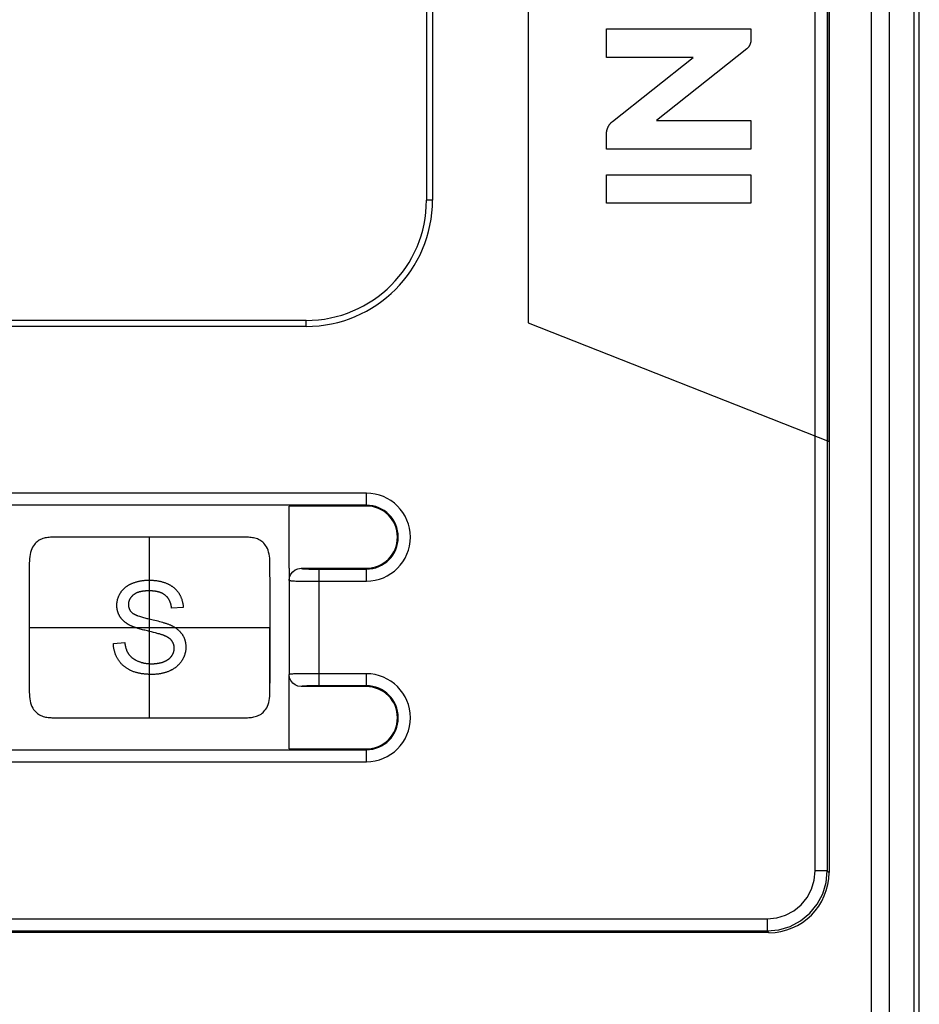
# Model space of a CAD drawing. Header units: millimetres. Extents: x -57 to 1892, y -935 to -279.
# Tile 31 of 40: x 1201 to 1216, y -396 to -380. Entities that reach past the tile are written whole.
import ezdxf

# ---------------------------------------------------------------- set-up
doc = ezdxf.new("R2010")
doc.units = ezdxf.units.MM
doc.header["$LTSCALE"] = 30.734
doc.layers.get('0').update_dxf_attribs({"linetype": 'CONTINUOUS'})

msp = doc.modelspace()

# ---------------------------------------------------------------- linework, layer by layer
at = {"color": 7, "linetype": 'Continuous'}
for p, q in [((1207.456, -364.349), (1207.456, -382.849)), ((1209.144, -364.349), (1209.144, -384.889)), ((1214.144, -386.862), (1214.144, -364.349)), ((1214.844, -364.349), (1214.844, -614.349)), ((1207.556, -364.649), (1207.556, -382.849)), ((1213.916, -393.992), (1213.916, -364.649)), ((1214.115, -364.649), (1214.115, -393.992)), ((1214.144, -364.649), (1214.144, -394.02)), ((1215.144, -364.649), (1215.144, -614.049)), ((1215.556, -613.987), (1215.556, -364.711)), ((1215.644, -614.049), (1215.644, -364.649)), ((1210.444, -380.484), (1210.444, -380.007)), ((1210.444, -380.007), (1212.845, -380.007)), ((1212.845, -380.007), (1212.845, -380.194)), ((1212.776, -380.339), (1211.277, -381.529)), ((1211.887, -380.484), (1210.444, -380.484)), ((1211.277, -381.529), (1212.845, -381.529)), ((1212.845, -381.529), (1212.845, -382.006)), ((1210.447, -382.006), (1210.447, -381.747)), ((1212.845, -382.006), (1210.447, -382.006)), ((1210.446, -382.902), (1210.446, -382.429)), ((1210.446, -382.429), (1212.843, -382.429)), ((1212.843, -382.429), (1212.843, -382.902)), ((1207.556, -382.849), (1207.456, -382.849)), ((1212.843, -382.902), (1210.446, -382.902)), ((1205.456, -384.849), (1173.456, -384.849)), ((1205.456, -384.949), (1205.456, -384.849)), ((1205.456, -384.949), (1173.456, -384.949)), ((1209.144, -384.889), (1214.144, -386.862)), ((1214.115, -393.992), (1213.916, -393.992)), ((1214.115, -393.992), (1214.144, -394.02)), ((1166.389, -394.791), (1213.116, -394.791)), ((1213.116, -394.791), (1213.116, -394.991)), ((1166.514, -394.991), (1213.116, -394.991)), ((1213.116, -394.991), (1213.144, -395.019)), ((1213.144, -395.019), (1166.469, -395.019))]:
    msp.add_line(p, q, dxfattribs=at)
at = {"linetype": 'Continuous'}
for p, q in [((1206.457, -387.718), (1172.457, -387.718)), ((1206.457, -387.932), (1206.457, -387.718)), ((1206.457, -387.918), (1172.457, -387.918)), ((1206.457, -387.932), (1205.174, -387.932)), ((1201.368, -388.449), (1201.321, -388.449)), ((1201.416, -388.449), (1201.368, -388.449)), ((1202.284, -388.449), (1201.416, -388.449)), ((1204.244, -388.449), (1202.284, -388.449)), ((1202.857, -391.435), (1202.857, -388.449)), ((1202.856, -391.45), (1202.856, -388.464)), ((1200.856, -389.079), (1200.856, -389.443)), ((1204.857, -389.268), (1204.856, -388.952)), ((1205.174, -388.962), (1205.174, -390.732)), ((1205.374, -388.967), (1206.457, -388.967)), ((1205.47, -388.978), (1205.486, -388.978)), ((1205.486, -388.978), (1205.502, -388.979)), ((1205.502, -388.979), (1205.518, -388.979)), ((1205.518, -388.979), (1205.543, -388.98)), ((1205.543, -388.98), (1205.568, -388.98)), ((1205.568, -388.98), (1205.595, -388.98)), ((1205.595, -388.98), (1205.629, -388.981)), ((1205.629, -388.981), (1206.457, -388.981)), ((1205.674, -390.918), (1205.674, -388.981)), ((1206.457, -389.181), (1206.457, -388.967)), ((1200.856, -389.22), (1200.856, -389.271)), ((1200.856, -389.271), (1200.856, -389.714)), ((1205.285, -389.178), (1205.307, -389.178)), ((1205.307, -389.178), (1205.33, -389.179)), ((1205.33, -389.179), (1205.356, -389.179)), ((1205.356, -389.179), (1205.398, -389.18)), ((1205.398, -389.18), (1205.448, -389.18)), ((1205.448, -389.18), (1205.56, -389.18)), ((1205.56, -389.18), (1206.457, -389.181)), ((1200.856, -389.713), (1200.856, -389.949)), ((1203.414, -389.617), (1203.222, -389.631)), ((1200.856, -389.95), (1204.856, -389.95)), ((1200.856, -389.949), (1204.857, -389.949)), ((1204.857, -390.185), (1204.857, -389.949)), ((1202.254, -390.218), (1202.443, -390.201)), ((1204.856, -390.629), (1204.856, -390.186)), ((1200.856, -390.396), (1200.856, -390.947)), ((1204.857, -390.82), (1204.857, -390.456)), ((1204.856, -390.68), (1204.856, -390.629)), ((1206.457, -390.718), (1205.607, -390.718)), ((1206.457, -390.932), (1206.457, -390.718)), ((1206.457, -390.932), (1205.374, -390.932)), ((1206.457, -390.918), (1205.64, -390.918)), ((1205.174, -391.967), (1205.174, -391.347)), ((1203.486, -391.45), (1204.345, -391.45)), ((1204.345, -391.45), (1204.392, -391.45)), ((1172.457, -391.981), (1206.457, -391.981)), ((1205.174, -391.967), (1206.457, -391.967)), ((1206.457, -392.181), (1206.457, -391.967)), ((1172.457, -392.181), (1206.457, -392.181))]:
    msp.add_line(p, q, dxfattribs=at)
at = {"color": 7, "linetype": 'Continuous'}
for points in [[(1212.845, -380.194), (1212.845, -380.199), (1212.845, -380.203), (1212.844, -380.208), (1212.844, -380.212), (1212.843, -380.217), (1212.843, -380.221), (1212.842, -380.226), (1212.841, -380.23), (1212.84, -380.235), (1212.839, -380.239), (1212.838, -380.244), (1212.836, -380.248), (1212.835, -380.253), (1212.833, -380.257), (1212.832, -380.261), (1212.83, -380.266), (1212.828, -380.27), (1212.826, -380.274), (1212.824, -380.278), (1212.822, -380.283), (1212.819, -380.287), (1212.817, -380.291), (1212.815, -380.295), (1212.812, -380.299), (1212.81, -380.302), (1212.807, -380.306), (1212.804, -380.31), (1212.801, -380.314), (1212.798, -380.317), (1212.795, -380.321), (1212.792, -380.324), (1212.789, -380.327), (1212.786, -380.331), (1212.783, -380.334), (1212.779, -380.337), (1212.776, -380.339)], [(1210.447, -381.747), (1210.447, -381.741), (1210.448, -381.735), (1210.448, -381.728), (1210.449, -381.722), (1210.449, -381.716), (1210.45, -381.709), (1210.451, -381.703), (1210.453, -381.697), (1210.454, -381.691), (1210.456, -381.684), (1210.458, -381.678), (1210.459, -381.672), (1210.461, -381.666), (1210.464, -381.66), (1210.466, -381.654), (1210.468, -381.648), (1210.471, -381.642), (1210.474, -381.636), (1210.477, -381.63), (1210.48, -381.624), (1210.483, -381.619), (1210.486, -381.613), (1210.489, -381.607), (1210.493, -381.602), (1210.497, -381.597), (1210.5, -381.591), (1210.504, -381.586), (1210.508, -381.581), (1210.512, -381.576), (1210.516, -381.571), (1210.521, -381.567), (1210.525, -381.562), (1210.53, -381.558), (1210.534, -381.553), (1210.539, -381.549), (1210.544, -381.545), (1211.887, -380.484)], [(1213.116, -394.791), (1213.275, -394.775), (1213.422, -394.73), (1213.56, -394.656), (1213.682, -394.557), (1213.781, -394.436), (1213.855, -394.298), (1213.899, -394.15), (1213.916, -393.992)], [(1213.116, -394.991), (1213.311, -394.972), (1213.499, -394.915), (1213.671, -394.822), (1213.823, -394.698), (1213.947, -394.547), (1214.039, -394.374), (1214.096, -394.187), (1214.115, -393.992)]]:
    msp.add_lwpolyline(points, dxfattribs=at)
at = {"linetype": 'Continuous'}
for points in [[(1205.174, -388.962), (1205.174, -388.139), (1205.174, -387.932)], [(1201.321, -388.449), (1201.297, -388.449), (1201.274, -388.45), (1201.251, -388.45), (1201.229, -388.451), (1201.207, -388.452), (1201.186, -388.454), (1201.165, -388.456), (1201.144, -388.459), (1201.123, -388.463), (1201.102, -388.468), (1201.082, -388.474), (1201.061, -388.481), (1201.042, -388.49), (1201.024, -388.5), (1201.006, -388.512), (1200.989, -388.525), (1200.973, -388.539), (1200.957, -388.555), (1200.941, -388.573), (1200.926, -388.594), (1200.912, -388.617), (1200.899, -388.643), (1200.887, -388.671), (1200.877, -388.703), (1200.87, -388.736), (1200.864, -388.77)], [(1204.856, -388.952), (1204.856, -388.913), (1204.856, -388.875), (1204.854, -388.838), (1204.852, -388.801), (1204.848, -388.765), (1204.842, -388.73), (1204.834, -388.697), (1204.824, -388.666), (1204.812, -388.637), (1204.798, -388.611), (1204.783, -388.589), (1204.768, -388.569), (1204.752, -388.551), (1204.736, -388.535), (1204.72, -388.521), (1204.702, -388.509), (1204.685, -388.497), (1204.666, -388.488), (1204.646, -388.479), (1204.626, -388.472), (1204.605, -388.466), (1204.584, -388.462), (1204.563, -388.458), (1204.542, -388.456), (1204.521, -388.454), (1204.5, -388.452), (1204.479, -388.451), (1204.458, -388.45), (1204.436, -388.45), (1204.414, -388.449), (1204.391, -388.449), (1204.368, -388.449), (1204.244, -388.449)], [(1200.864, -388.77), (1200.864, -388.771), (1200.861, -388.807), (1200.858, -388.843), (1200.857, -388.88), (1200.857, -388.918), (1200.856, -388.957), (1200.856, -389.22)], [(1200.864, -388.77), (1200.861, -388.806), (1200.859, -388.842), (1200.857, -388.879), (1200.857, -388.917), (1200.857, -388.956), (1200.856, -389.079)], [(1205.174, -389.167), (1205.182, -389.113), (1205.201, -389.066), (1205.233, -389.025), (1205.274, -388.993), (1205.321, -388.974), (1205.374, -388.967)], [(1205.374, -388.967), (1205.375, -388.967), (1205.377, -388.968), (1205.379, -388.969), (1205.381, -388.97), (1205.384, -388.97), (1205.388, -388.971), (1205.392, -388.972), (1205.397, -388.973), (1205.402, -388.973), (1205.408, -388.974), (1205.414, -388.974), (1205.42, -388.975), (1205.426, -388.975), (1205.433, -388.976), (1205.44, -388.976), (1205.447, -388.977), (1205.454, -388.977), (1205.47, -388.978)], [(1202.377, -389.367), (1202.381, -389.361), (1202.386, -389.354), (1202.39, -389.348), (1202.395, -389.342), (1202.4, -389.336), (1202.405, -389.33), (1202.411, -389.324), (1202.416, -389.318), (1202.421, -389.312), (1202.427, -389.306), (1202.433, -389.301), (1202.439, -389.296), (1202.445, -389.29), (1202.451, -389.285), (1202.457, -389.28), (1202.463, -389.275), (1202.47, -389.27), (1202.476, -389.266), (1202.483, -389.261), (1202.49, -389.256), (1202.496, -389.252), (1202.503, -389.248), (1202.51, -389.244), (1202.517, -389.24), (1202.524, -389.236), (1202.531, -389.232), (1202.538, -389.229), (1202.545, -389.225), (1202.552, -389.222), (1202.56, -389.219), (1202.567, -389.216)], [(1202.567, -389.216), (1202.577, -389.211), (1202.588, -389.207), (1202.599, -389.203), (1202.609, -389.2), (1202.62, -389.196), (1202.631, -389.193), (1202.642, -389.19), (1202.653, -389.187), (1202.664, -389.184), (1202.675, -389.182), (1202.686, -389.179), (1202.698, -389.177), (1202.709, -389.175), (1202.72, -389.173), (1202.731, -389.171), (1202.743, -389.17), (1202.754, -389.169), (1202.765, -389.167), (1202.777, -389.166), (1202.788, -389.166), (1202.799, -389.165), (1202.811, -389.164), (1202.822, -389.164), (1202.834, -389.164), (1202.845, -389.164)], [(1202.845, -389.164), (1202.856, -389.164), (1202.868, -389.164), (1202.88, -389.164), (1202.891, -389.165), (1202.903, -389.165), (1202.915, -389.166), (1202.927, -389.167), (1202.938, -389.168), (1202.95, -389.169), (1202.962, -389.171), (1202.973, -389.172), (1202.985, -389.174), (1202.996, -389.176), (1203.008, -389.178), (1203.019, -389.18), (1203.031, -389.183), (1203.042, -389.185), (1203.054, -389.188), (1203.065, -389.191), (1203.076, -389.195), (1203.087, -389.198), (1203.098, -389.202), (1203.109, -389.205), (1203.12, -389.209), (1203.131, -389.214), (1203.142, -389.218)], [(1203.142, -389.218), (1203.15, -389.221), (1203.157, -389.225), (1203.164, -389.228), (1203.172, -389.232), (1203.179, -389.236), (1203.187, -389.24), (1203.194, -389.244), (1203.201, -389.248), (1203.208, -389.252), (1203.215, -389.257), (1203.222, -389.261), (1203.229, -389.266), (1203.236, -389.271), (1203.243, -389.276), (1203.25, -389.281), (1203.256, -389.286), (1203.263, -389.292), (1203.269, -389.297), (1203.275, -389.303), (1203.281, -389.308), (1203.287, -389.314), (1203.293, -389.32), (1203.299, -389.326), (1203.305, -389.332), (1203.31, -389.338), (1203.315, -389.345), (1203.321, -389.351), (1203.326, -389.358), (1203.331, -389.364), (1203.335, -389.371), (1203.34, -389.378)], [(1204.857, -389.503), (1204.857, -389.44), (1204.857, -389.38), (1204.857, -389.322), (1204.857, -389.268)], [(1205.174, -389.167), (1205.175, -389.167), (1205.177, -389.168), (1205.179, -389.169), (1205.182, -389.17), (1205.185, -389.17), (1205.189, -389.171), (1205.194, -389.172), (1205.199, -389.172), (1205.205, -389.173), (1205.211, -389.174), (1205.217, -389.174), (1205.224, -389.175), (1205.232, -389.175), (1205.24, -389.176), (1205.248, -389.176), (1205.257, -389.177), (1205.266, -389.177), (1205.285, -389.178)], [(1202.311, -389.582), (1202.312, -389.574), (1202.312, -389.567), (1202.312, -389.559), (1202.313, -389.551), (1202.314, -389.543), (1202.315, -389.535), (1202.316, -389.528), (1202.317, -389.52), (1202.318, -389.512), (1202.32, -389.504), (1202.322, -389.497), (1202.323, -389.489), (1202.325, -389.481), (1202.328, -389.474), (1202.33, -389.466), (1202.332, -389.459), (1202.335, -389.451), (1202.338, -389.444), (1202.341, -389.437), (1202.344, -389.429), (1202.347, -389.422), (1202.35, -389.415), (1202.354, -389.408), (1202.357, -389.401), (1202.361, -389.394), (1202.365, -389.387), (1202.369, -389.38), (1202.373, -389.374), (1202.377, -389.367)], [(1202.587, -389.408), (1202.584, -389.411), (1202.58, -389.414), (1202.576, -389.417), (1202.573, -389.421), (1202.569, -389.424), (1202.566, -389.427), (1202.562, -389.431), (1202.559, -389.434), (1202.556, -389.438), (1202.552, -389.442), (1202.549, -389.445), (1202.546, -389.449), (1202.543, -389.453), (1202.54, -389.457), (1202.537, -389.461), (1202.535, -389.465), (1202.532, -389.469), (1202.53, -389.473), (1202.527, -389.477), (1202.525, -389.482), (1202.523, -389.486), (1202.521, -389.491), (1202.519, -389.495), (1202.517, -389.5), (1202.515, -389.505), (1202.513, -389.51), (1202.512, -389.514), (1202.511, -389.519), (1202.509, -389.524), (1202.508, -389.529), (1202.507, -389.534), (1202.506, -389.539), (1202.506, -389.544), (1202.505, -389.549), (1202.505, -389.554), (1202.504, -389.559), (1202.504, -389.564), (1202.504, -389.569)], [(1202.853, -389.341), (1202.846, -389.341), (1202.839, -389.341), (1202.832, -389.342), (1202.825, -389.342), (1202.818, -389.342), (1202.811, -389.342), (1202.804, -389.342), (1202.797, -389.343), (1202.79, -389.343), (1202.783, -389.344), (1202.776, -389.344), (1202.769, -389.345), (1202.762, -389.346), (1202.754, -389.347), (1202.747, -389.347), (1202.74, -389.348), (1202.733, -389.35), (1202.726, -389.351), (1202.719, -389.352), (1202.713, -389.353), (1202.706, -389.355), (1202.699, -389.356), (1202.692, -389.358), (1202.685, -389.36), (1202.679, -389.362), (1202.672, -389.364), (1202.665, -389.366), (1202.659, -389.369), (1202.652, -389.371), (1202.646, -389.374), (1202.64, -389.376), (1202.634, -389.379), (1202.627, -389.382), (1202.621, -389.386), (1202.615, -389.389), (1202.61, -389.392), (1202.604, -389.396), (1202.598, -389.4), (1202.593, -389.404), (1202.587, -389.408)], [(1203.117, -389.415), (1203.111, -389.41), (1203.106, -389.406), (1203.1, -389.402), (1203.094, -389.398), (1203.088, -389.394), (1203.082, -389.391), (1203.076, -389.387), (1203.07, -389.384), (1203.063, -389.381), (1203.057, -389.378), (1203.051, -389.375), (1203.044, -389.373), (1203.037, -389.37), (1203.031, -389.367), (1203.024, -389.365), (1203.017, -389.363), (1203.01, -389.361), (1203.003, -389.359), (1202.996, -389.357), (1202.989, -389.355), (1202.982, -389.354), (1202.975, -389.352), (1202.968, -389.351), (1202.961, -389.35), (1202.953, -389.349), (1202.946, -389.348), (1202.939, -389.347), (1202.932, -389.346), (1202.924, -389.345), (1202.917, -389.344), (1202.91, -389.344), (1202.903, -389.343), (1202.895, -389.343), (1202.888, -389.342), (1202.881, -389.342), (1202.874, -389.342), (1202.867, -389.342), (1202.86, -389.341), (1202.853, -389.341)], [(1203.222, -389.631), (1203.221, -389.624), (1203.22, -389.617), (1203.219, -389.61), (1203.218, -389.603), (1203.217, -389.595), (1203.215, -389.588), (1203.214, -389.581), (1203.212, -389.574), (1203.21, -389.567), (1203.208, -389.56), (1203.206, -389.553), (1203.204, -389.546), (1203.202, -389.539), (1203.199, -389.532), (1203.197, -389.525), (1203.194, -389.519), (1203.191, -389.512), (1203.188, -389.505), (1203.185, -389.499), (1203.182, -389.493), (1203.178, -389.487), (1203.175, -389.481), (1203.171, -389.476), (1203.167, -389.47), (1203.163, -389.464), (1203.159, -389.459), (1203.155, -389.453), (1203.151, -389.448), (1203.146, -389.443), (1203.142, -389.438), (1203.137, -389.433), (1203.132, -389.428), (1203.127, -389.424), (1203.122, -389.419), (1203.117, -389.415)], [(1203.34, -389.378), (1203.345, -389.385), (1203.349, -389.392), (1203.353, -389.4), (1203.358, -389.407), (1203.362, -389.415), (1203.366, -389.423), (1203.369, -389.431), (1203.373, -389.439), (1203.377, -389.447), (1203.38, -389.455), (1203.383, -389.463), (1203.386, -389.471), (1203.389, -389.479), (1203.392, -389.488), (1203.394, -389.496), (1203.397, -389.505), (1203.399, -389.513), (1203.401, -389.522), (1203.403, -389.53), (1203.405, -389.539), (1203.407, -389.547), (1203.408, -389.556), (1203.409, -389.565), (1203.411, -389.573), (1203.412, -389.582), (1203.413, -389.591), (1203.413, -389.599), (1203.414, -389.608), (1203.414, -389.617)], [(1200.856, -389.443), (1200.856, -389.506), (1200.856, -389.572), (1200.856, -389.641), (1200.856, -389.713)], [(1202.365, -389.771), (1202.361, -389.765), (1202.358, -389.759), (1202.354, -389.753), (1202.351, -389.747), (1202.348, -389.741), (1202.345, -389.735), (1202.342, -389.729), (1202.34, -389.723), (1202.337, -389.716), (1202.335, -389.71), (1202.332, -389.703), (1202.33, -389.697), (1202.328, -389.69), (1202.326, -389.684), (1202.324, -389.677), (1202.322, -389.67), (1202.321, -389.664), (1202.319, -389.657), (1202.318, -389.65), (1202.317, -389.643), (1202.316, -389.636), (1202.315, -389.63), (1202.314, -389.623), (1202.313, -389.616), (1202.313, -389.609), (1202.312, -389.602), (1202.312, -389.596), (1202.312, -389.589), (1202.311, -389.582)], [(1202.504, -389.569), (1202.504, -389.573), (1202.504, -389.577), (1202.504, -389.582), (1202.505, -389.586), (1202.505, -389.59), (1202.506, -389.594), (1202.506, -389.599), (1202.507, -389.603), (1202.508, -389.607), (1202.509, -389.611), (1202.509, -389.615), (1202.511, -389.619), (1202.512, -389.623), (1202.513, -389.627), (1202.514, -389.631), (1202.516, -389.635), (1202.517, -389.639), (1202.519, -389.643), (1202.521, -389.647), (1202.522, -389.651), (1202.524, -389.655), (1202.526, -389.658), (1202.529, -389.662), (1202.531, -389.665), (1202.533, -389.669), (1202.535, -389.672), (1202.538, -389.676), (1202.54, -389.679), (1202.543, -389.682), (1202.546, -389.686), (1202.548, -389.689), (1202.551, -389.692), (1202.554, -389.695), (1202.557, -389.698), (1202.56, -389.701), (1202.563, -389.703)], [(1204.857, -389.949), (1204.857, -389.712), (1204.857, -389.503)], [(1200.856, -389.714), (1200.856, -389.868), (1200.856, -389.95)], [(1202.563, -389.703), (1202.568, -389.707), (1202.573, -389.711), (1202.578, -389.715), (1202.583, -389.718), (1202.588, -389.722), (1202.593, -389.725), (1202.598, -389.728), (1202.604, -389.731), (1202.609, -389.734), (1202.615, -389.736), (1202.621, -389.739), (1202.626, -389.741), (1202.632, -389.744), (1202.638, -389.746), (1202.644, -389.748), (1202.65, -389.751), (1202.656, -389.753), (1202.662, -389.755), (1202.668, -389.757), (1202.686, -389.763), (1202.704, -389.768), (1202.721, -389.774), (1202.739, -389.779), (1202.757, -389.784), (1202.775, -389.789), (1202.793, -389.794), (1202.811, -389.799), (1202.829, -389.803), (1202.847, -389.807)], [(1202.526, -389.912), (1202.52, -389.909), (1202.513, -389.905), (1202.507, -389.902), (1202.501, -389.898), (1202.495, -389.894), (1202.489, -389.891), (1202.483, -389.887), (1202.476, -389.883), (1202.471, -389.878), (1202.465, -389.874), (1202.459, -389.87), (1202.453, -389.865), (1202.447, -389.861), (1202.442, -389.856), (1202.436, -389.852), (1202.43, -389.847), (1202.425, -389.842), (1202.42, -389.837), (1202.415, -389.832), (1202.409, -389.827), (1202.404, -389.822), (1202.4, -389.816), (1202.395, -389.811), (1202.39, -389.806), (1202.386, -389.8), (1202.381, -389.794), (1202.377, -389.789), (1202.373, -389.783), (1202.369, -389.777), (1202.365, -389.771)], [(1202.819, -390.007), (1202.799, -390.002), (1202.779, -389.997), (1202.759, -389.992), (1202.739, -389.987), (1202.719, -389.981), (1202.7, -389.976), (1202.68, -389.97), (1202.66, -389.964), (1202.641, -389.958), (1202.632, -389.955), (1202.623, -389.952), (1202.614, -389.949), (1202.605, -389.946), (1202.596, -389.943), (1202.587, -389.939), (1202.578, -389.936), (1202.569, -389.932), (1202.56, -389.929), (1202.552, -389.925), (1202.543, -389.921), (1202.534, -389.917), (1202.526, -389.912)], [(1202.847, -389.807), (1202.891, -389.817), (1202.917, -389.823), (1202.943, -389.83), (1202.969, -389.836), (1202.995, -389.842), (1203.02, -389.849), (1203.046, -389.856), (1203.072, -389.863), (1203.083, -389.866), (1203.094, -389.87), (1203.104, -389.873), (1203.115, -389.876), (1203.126, -389.88), (1203.137, -389.883), (1203.148, -389.887), (1203.159, -389.891), (1203.169, -389.895), (1203.18, -389.899), (1203.19, -389.903), (1203.201, -389.908)], [(1203.201, -389.908), (1203.208, -389.911), (1203.215, -389.915), (1203.222, -389.918), (1203.229, -389.922), (1203.236, -389.925), (1203.243, -389.929), (1203.25, -389.933), (1203.257, -389.937), (1203.263, -389.941), (1203.27, -389.945), (1203.277, -389.95), (1203.284, -389.954), (1203.29, -389.958), (1203.297, -389.963), (1203.303, -389.968), (1203.309, -389.972), (1203.316, -389.977), (1203.322, -389.982), (1203.328, -389.987), (1203.334, -389.992), (1203.34, -389.998), (1203.345, -390.003), (1203.351, -390.008), (1203.357, -390.014), (1203.362, -390.02), (1203.367, -390.025), (1203.372, -390.031), (1203.377, -390.037), (1203.382, -390.043), (1203.387, -390.049), (1203.392, -390.056), (1203.396, -390.062)], [(1200.856, -389.95), (1200.856, -390.187), (1200.856, -390.396)], [(1202.956, -390.041), (1202.922, -390.032), (1202.887, -390.024), (1202.853, -390.015), (1202.819, -390.007)], [(1203.088, -390.08), (1203.079, -390.077), (1203.069, -390.073), (1203.059, -390.07), (1203.05, -390.067), (1203.04, -390.064), (1203.03, -390.061), (1203.02, -390.058), (1203.01, -390.056), (1203, -390.053), (1202.956, -390.041)], [(1203.225, -390.17), (1203.222, -390.166), (1203.219, -390.162), (1203.216, -390.159), (1203.212, -390.155), (1203.209, -390.152), (1203.206, -390.148), (1203.202, -390.145), (1203.198, -390.142), (1203.195, -390.139), (1203.191, -390.136), (1203.187, -390.133), (1203.183, -390.13), (1203.179, -390.127), (1203.175, -390.124), (1203.171, -390.122), (1203.167, -390.119), (1203.163, -390.116), (1203.159, -390.114), (1203.155, -390.111), (1203.15, -390.109), (1203.146, -390.107), (1203.142, -390.104), (1203.137, -390.102), (1203.133, -390.1), (1203.129, -390.098), (1203.124, -390.096), (1203.12, -390.094), (1203.115, -390.092), (1203.111, -390.09), (1203.106, -390.088), (1203.102, -390.086), (1203.097, -390.084), (1203.093, -390.082), (1203.088, -390.08)], [(1203.396, -390.062), (1203.4, -390.068), (1203.404, -390.075), (1203.408, -390.081), (1203.412, -390.088), (1203.415, -390.094), (1203.419, -390.101), (1203.422, -390.108), (1203.425, -390.115), (1203.428, -390.122), (1203.431, -390.129), (1203.434, -390.136), (1203.436, -390.143), (1203.439, -390.15), (1203.441, -390.157), (1203.443, -390.165), (1203.445, -390.172), (1203.447, -390.179), (1203.449, -390.187), (1203.45, -390.194), (1203.452, -390.202), (1203.453, -390.209), (1203.454, -390.217), (1203.455, -390.224), (1203.456, -390.232), (1203.457, -390.239), (1203.458, -390.247), (1203.458, -390.254), (1203.459, -390.262), (1203.459, -390.269), (1203.459, -390.277)], [(1204.856, -390.186), (1204.856, -390.032), (1204.856, -389.95)], [(1202.338, -390.49), (1202.332, -390.482), (1202.327, -390.473), (1202.322, -390.465), (1202.317, -390.456), (1202.313, -390.447), (1202.308, -390.438), (1202.304, -390.43), (1202.3, -390.42), (1202.296, -390.411), (1202.292, -390.402), (1202.289, -390.393), (1202.285, -390.383), (1202.282, -390.374), (1202.279, -390.364), (1202.276, -390.355), (1202.273, -390.345), (1202.271, -390.336), (1202.268, -390.326), (1202.266, -390.316), (1202.264, -390.306), (1202.262, -390.297), (1202.261, -390.287), (1202.259, -390.277), (1202.258, -390.267), (1202.257, -390.257), (1202.256, -390.247), (1202.255, -390.237), (1202.255, -390.228), (1202.254, -390.218)], [(1202.443, -390.201), (1202.444, -390.207), (1202.445, -390.214), (1202.445, -390.221), (1202.446, -390.227), (1202.448, -390.234), (1202.449, -390.24), (1202.45, -390.247), (1202.451, -390.253), (1202.453, -390.26), (1202.454, -390.266), (1202.456, -390.273), (1202.458, -390.279), (1202.459, -390.286), (1202.461, -390.292), (1202.463, -390.299), (1202.465, -390.305), (1202.467, -390.311), (1202.47, -390.318), (1202.472, -390.324), (1202.474, -390.33), (1202.477, -390.336), (1202.48, -390.342), (1202.483, -390.348), (1202.485, -390.354), (1202.488, -390.36), (1202.492, -390.366), (1202.495, -390.372), (1202.498, -390.377), (1202.502, -390.383), (1202.505, -390.389)], [(1203.266, -390.294), (1203.266, -390.29), (1203.266, -390.285), (1203.266, -390.281), (1203.266, -390.277), (1203.265, -390.273), (1203.265, -390.268), (1203.264, -390.264), (1203.263, -390.26), (1203.263, -390.256), (1203.262, -390.251), (1203.261, -390.247), (1203.26, -390.243), (1203.259, -390.239), (1203.258, -390.235), (1203.256, -390.23), (1203.255, -390.226), (1203.253, -390.222), (1203.252, -390.218), (1203.25, -390.214), (1203.249, -390.21), (1203.247, -390.206), (1203.245, -390.202), (1203.243, -390.199), (1203.241, -390.195), (1203.239, -390.191), (1203.237, -390.187), (1203.235, -390.184), (1203.232, -390.18), (1203.23, -390.177), (1203.227, -390.173), (1203.225, -390.17)], [(1204.857, -390.456), (1204.857, -390.393), (1204.857, -390.327), (1204.857, -390.258), (1204.857, -390.185)], [(1202.505, -390.389), (1202.509, -390.393), (1202.512, -390.398), (1202.516, -390.403), (1202.52, -390.408), (1202.524, -390.412), (1202.528, -390.417), (1202.532, -390.422), (1202.536, -390.426), (1202.54, -390.43), (1202.545, -390.434), (1202.549, -390.439), (1202.554, -390.443), (1202.558, -390.447), (1202.563, -390.45), (1202.568, -390.454), (1202.573, -390.458), (1202.578, -390.462), (1202.583, -390.465), (1202.588, -390.469), (1202.593, -390.472), (1202.598, -390.476), (1202.603, -390.479), (1202.609, -390.482), (1202.614, -390.485), (1202.619, -390.488), (1202.625, -390.491), (1202.63, -390.494), (1202.636, -390.497), (1202.641, -390.499), (1202.647, -390.502), (1202.652, -390.505), (1202.658, -390.507)], [(1203.223, -390.424), (1203.226, -390.42), (1203.228, -390.416), (1203.231, -390.413), (1203.233, -390.409), (1203.235, -390.405), (1203.237, -390.401), (1203.24, -390.397), (1203.242, -390.393), (1203.244, -390.389), (1203.246, -390.385), (1203.247, -390.381), (1203.249, -390.377), (1203.251, -390.373), (1203.252, -390.368), (1203.254, -390.364), (1203.255, -390.36), (1203.257, -390.356), (1203.258, -390.351), (1203.259, -390.347), (1203.26, -390.343), (1203.261, -390.338), (1203.262, -390.334), (1203.263, -390.329), (1203.264, -390.325), (1203.264, -390.321), (1203.265, -390.316), (1203.265, -390.312), (1203.266, -390.307), (1203.266, -390.303), (1203.266, -390.298), (1203.266, -390.294)], [(1203.459, -390.277), (1203.459, -390.285), (1203.458, -390.293), (1203.458, -390.302), (1203.457, -390.31), (1203.457, -390.318), (1203.456, -390.326), (1203.454, -390.335), (1203.453, -390.343), (1203.452, -390.351), (1203.45, -390.359), (1203.448, -390.367), (1203.446, -390.375), (1203.444, -390.383), (1203.442, -390.392), (1203.439, -390.4), (1203.437, -390.407), (1203.434, -390.415), (1203.431, -390.423), (1203.428, -390.431), (1203.425, -390.439), (1203.421, -390.446), (1203.418, -390.454), (1203.414, -390.461), (1203.41, -390.469), (1203.407, -390.476), (1203.402, -390.483), (1203.398, -390.491), (1203.394, -390.498), (1203.39, -390.505)], [(1202.555, -390.67), (1202.546, -390.666), (1202.538, -390.662), (1202.529, -390.658), (1202.52, -390.653), (1202.511, -390.648), (1202.503, -390.644), (1202.494, -390.639), (1202.486, -390.633), (1202.477, -390.628), (1202.469, -390.622), (1202.461, -390.617), (1202.453, -390.611), (1202.445, -390.605), (1202.437, -390.599), (1202.43, -390.592), (1202.422, -390.586), (1202.415, -390.579), (1202.407, -390.573), (1202.4, -390.566), (1202.393, -390.559), (1202.386, -390.551), (1202.38, -390.544), (1202.373, -390.537), (1202.367, -390.529), (1202.361, -390.522), (1202.355, -390.514), (1202.349, -390.506), (1202.343, -390.498), (1202.338, -390.49)], [(1202.658, -390.507), (1202.666, -390.511), (1202.675, -390.514), (1202.683, -390.517), (1202.692, -390.52), (1202.7, -390.523), (1202.709, -390.526), (1202.718, -390.529), (1202.727, -390.531), (1202.736, -390.534), (1202.744, -390.536), (1202.753, -390.538), (1202.762, -390.54), (1202.771, -390.541), (1202.781, -390.543), (1202.79, -390.545), (1202.799, -390.546), (1202.808, -390.547), (1202.817, -390.548), (1202.826, -390.549), (1202.835, -390.55), (1202.844, -390.551), (1202.854, -390.551), (1202.863, -390.552), (1202.872, -390.552), (1202.881, -390.552), (1202.89, -390.552)], [(1202.89, -390.552), (1202.898, -390.552), (1202.907, -390.552), (1202.915, -390.552), (1202.923, -390.551), (1202.931, -390.551), (1202.94, -390.55), (1202.948, -390.55), (1202.956, -390.549), (1202.964, -390.548), (1202.973, -390.547), (1202.981, -390.546), (1202.989, -390.545), (1202.997, -390.544), (1203.005, -390.542), (1203.014, -390.541), (1203.022, -390.539), (1203.03, -390.537), (1203.038, -390.535), (1203.046, -390.533), (1203.054, -390.531), (1203.062, -390.529), (1203.069, -390.526), (1203.077, -390.524), (1203.085, -390.521), (1203.093, -390.518)], [(1203.093, -390.518), (1203.097, -390.516), (1203.102, -390.514), (1203.107, -390.512), (1203.111, -390.51), (1203.116, -390.508), (1203.121, -390.506), (1203.125, -390.503), (1203.13, -390.501), (1203.134, -390.499), (1203.139, -390.496), (1203.143, -390.494), (1203.148, -390.491), (1203.152, -390.488), (1203.156, -390.486), (1203.161, -390.483), (1203.165, -390.48), (1203.169, -390.477), (1203.173, -390.474), (1203.177, -390.471), (1203.181, -390.468), (1203.185, -390.464), (1203.189, -390.461), (1203.193, -390.458), (1203.197, -390.454), (1203.2, -390.451), (1203.204, -390.447), (1203.207, -390.443), (1203.211, -390.44), (1203.214, -390.436), (1203.217, -390.432), (1203.22, -390.428), (1203.223, -390.424)], [(1203.39, -390.505), (1203.385, -390.512), (1203.38, -390.519), (1203.375, -390.526), (1203.37, -390.533), (1203.364, -390.539), (1203.359, -390.546), (1203.353, -390.553), (1203.347, -390.559), (1203.341, -390.566), (1203.335, -390.572), (1203.328, -390.578), (1203.322, -390.584), (1203.316, -390.59), (1203.309, -390.596), (1203.302, -390.601), (1203.295, -390.607), (1203.288, -390.612), (1203.281, -390.618), (1203.274, -390.623), (1203.267, -390.628), (1203.26, -390.633), (1203.252, -390.637), (1203.245, -390.642), (1203.237, -390.647), (1203.23, -390.651), (1203.222, -390.655), (1203.214, -390.659), (1203.207, -390.663), (1203.199, -390.667), (1203.191, -390.671)], [(1202.899, -390.73), (1202.887, -390.73), (1202.874, -390.73), (1202.862, -390.729), (1202.849, -390.729), (1202.837, -390.729), (1202.824, -390.728), (1202.812, -390.727), (1202.799, -390.726), (1202.786, -390.725), (1202.774, -390.724), (1202.761, -390.722), (1202.749, -390.721), (1202.736, -390.719), (1202.724, -390.717), (1202.711, -390.715), (1202.699, -390.713), (1202.687, -390.711), (1202.674, -390.708), (1202.662, -390.705), (1202.65, -390.702), (1202.638, -390.699), (1202.626, -390.695), (1202.614, -390.692), (1202.602, -390.688), (1202.59, -390.684), (1202.578, -390.679), (1202.567, -390.675), (1202.555, -390.67)], [(1203.191, -390.671), (1203.181, -390.675), (1203.17, -390.68), (1203.159, -390.684), (1203.149, -390.688), (1203.138, -390.692), (1203.127, -390.696), (1203.116, -390.699), (1203.105, -390.702), (1203.094, -390.705), (1203.083, -390.708), (1203.071, -390.711), (1203.06, -390.713), (1203.049, -390.716), (1203.037, -390.718), (1203.026, -390.72), (1203.014, -390.722), (1203.003, -390.723), (1202.991, -390.725), (1202.98, -390.726), (1202.968, -390.727), (1202.957, -390.728), (1202.945, -390.729), (1202.934, -390.729), (1202.922, -390.73), (1202.911, -390.73), (1202.899, -390.73)], [(1204.843, -391.163), (1204.848, -391.129), (1204.852, -391.093), (1204.854, -391.057), (1204.856, -391.02), (1204.856, -390.982), (1204.856, -390.943), (1204.856, -390.68)], [(1205.607, -390.718), (1205.541, -390.718), (1205.476, -390.718), (1205.419, -390.718), (1205.374, -390.719), (1205.336, -390.72), (1205.307, -390.72), (1205.282, -390.721), (1205.263, -390.722), (1205.246, -390.722), (1205.232, -390.723), (1205.221, -390.724), (1205.211, -390.725), (1205.203, -390.725), (1205.196, -390.726), (1205.191, -390.727), (1205.186, -390.728), (1205.182, -390.729), (1205.179, -390.729), (1205.177, -390.73), (1205.175, -390.731), (1205.174, -390.732)], [(1205.174, -391.347), (1205.174, -390.936), (1205.174, -390.732)], [(1205.374, -390.932), (1205.321, -390.924), (1205.274, -390.905), (1205.233, -390.873), (1205.201, -390.832), (1205.182, -390.785), (1205.174, -390.732)], [(1204.843, -391.163), (1204.843, -391.163), (1204.849, -391.128), (1204.852, -391.093), (1204.854, -391.056), (1204.856, -391.019), (1204.856, -390.981), (1204.856, -390.943), (1204.857, -390.82)], [(1200.856, -390.947), (1200.857, -390.986), (1200.857, -391.024), (1200.859, -391.062), (1200.861, -391.098), (1200.865, -391.134), (1200.871, -391.169), (1200.879, -391.202), (1200.889, -391.234), (1200.901, -391.262), (1200.915, -391.288), (1200.929, -391.311), (1200.945, -391.331), (1200.961, -391.348), (1200.977, -391.364), (1200.993, -391.378), (1201.01, -391.391), (1201.028, -391.402), (1201.047, -391.412), (1201.067, -391.42), (1201.087, -391.427), (1201.108, -391.433), (1201.129, -391.437), (1201.15, -391.441), (1201.171, -391.444), (1201.192, -391.446), (1201.213, -391.447), (1201.234, -391.448), (1201.255, -391.449), (1201.277, -391.449), (1201.299, -391.45), (1201.322, -391.45), (1201.345, -391.45), (1203.486, -391.45)], [(1205.64, -390.918), (1205.608, -390.918), (1205.58, -390.918), (1205.554, -390.918), (1205.529, -390.919), (1205.506, -390.919), (1205.486, -390.92), (1205.467, -390.921), (1205.452, -390.922), (1205.438, -390.922), (1205.427, -390.923), (1205.417, -390.924), (1205.408, -390.925), (1205.401, -390.925), (1205.395, -390.926), (1205.39, -390.927), (1205.385, -390.928), (1205.382, -390.928), (1205.379, -390.929), (1205.377, -390.93), (1205.375, -390.931), (1205.374, -390.932)], [(1204.392, -391.45), (1204.416, -391.45), (1204.439, -391.449), (1204.462, -391.449), (1204.484, -391.448), (1204.506, -391.447), (1204.527, -391.445), (1204.548, -391.443), (1204.569, -391.44), (1204.59, -391.436), (1204.611, -391.431), (1204.631, -391.425), (1204.651, -391.418), (1204.671, -391.409), (1204.689, -391.399), (1204.707, -391.387), (1204.724, -391.375), (1204.74, -391.36), (1204.756, -391.344), (1204.772, -391.326), (1204.787, -391.306), (1204.801, -391.283), (1204.814, -391.257), (1204.826, -391.228), (1204.836, -391.197), (1204.843, -391.163)]]:
    msp.add_lwpolyline(points, dxfattribs=at)
at = {"color": 7, "linetype": 'Continuous'}
for radius in [2.1, 2]:
    msp.add_arc((1205.456, -382.849), radius, 270, 0, dxfattribs=at)
at = {"linetype": 'Continuous'}
for centre, radius in [((1206.457, -388.449), 0.731), ((1206.457, -388.449), 0.531), ((1206.457, -388.449), 0.517), ((1206.457, -391.449), 0.731), ((1206.457, -391.449), 0.531), ((1206.457, -391.449), 0.517)]:
    msp.add_arc(centre, radius, 270, 90, dxfattribs=at)
at = {"color": 7, "linetype": 'Continuous'}
msp.add_ellipse((1213.143, -394.019), major_axis=(0.708, -0.708), ratio=0.998783, start_param=-0.784789, end_param=0.784789, dxfattribs=at)

doc.saveas('drawing.dxf')
